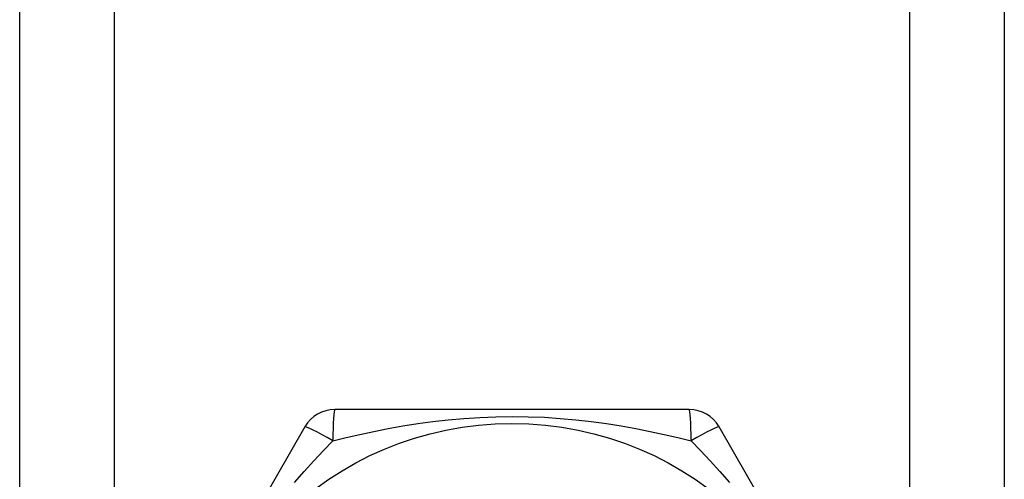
# Model space of a CAD drawing. Header units: inches. Extents: x 4.1 to 98, y 5.9 to 52.5.
# Tile 23 of 79: x 22.213 to 22.775, y 18.091 to 18.353. Entities that reach past the tile are written whole.
import ezdxf

# ---------------------------------------------------------------- set-up
doc = ezdxf.new("R2010")
doc.units = ezdxf.units.IN
doc.header["$MEASUREMENT"] = 0
doc.layers.add('Visible Edges(ANSI)', color=7, linetype='Continuous', lineweight=25)
doc.layers.add('Visible Tangent Edges(ANSI)', color=7, linetype='Continuous', lineweight=25)

msp = doc.modelspace()

# ---------------------------------------------------------------- linework, layer by layer
at = {"layer": 'Visible Edges(ANSI)'}
for p, q in [((22.2127, 17.60874), (22.2127, 38.93157)), ((22.7747, 38.93157), (22.7747, 17.60874)), ((22.59485, 18.13039), (22.39255, 18.13039)), ((22.3755, 18.12055), (22.27435, 17.94535)), ((22.71305, 17.94535), (22.6119, 18.12055))]:
    msp.add_line(p, q, dxfattribs=at)
msp.add_circle((22.4937, 17.93551), 0.18701, dxfattribs=at)
for centre, start, end in [((22.39255, 18.11071), 90, 150), ((22.59485, 18.11071), 30, 90)]:
    msp.add_arc(centre, 0.01969, start, end, dxfattribs=at)
at = {"layer": 'Visible Tangent Edges(ANSI)'}
for p, q in [((22.26655, 38.93157), (22.26655, 17.60874)), ((22.72085, 17.60874), (22.72085, 38.93157))]:
    msp.add_line(p, q, dxfattribs=at)
at = {"layer": 'Visible Tangent Edges(ANSI)', "flags": 128}
for points in [[(22.39145, 18.11261), (22.39907, 18.11446), (22.40689, 18.11625), (22.41489, 18.11795), (22.42307, 18.11954), (22.43142, 18.12102), (22.43992, 18.12235), (22.44857, 18.12353), (22.45736, 18.12453), (22.46628, 18.12534), (22.47532, 18.12595), (22.48447, 18.12632), (22.49373, 18.12645), (22.50301, 18.12633), (22.51218, 18.12596), (22.52123, 18.12536), (22.53015, 18.12455), (22.53893, 18.12354), (22.54756, 18.12236), (22.55605, 18.12103), (22.56437, 18.11955), (22.57253, 18.11795), (22.58052, 18.11625), (22.58833, 18.11447), (22.59595, 18.11261)], [(22.36964, 18.08872), (22.37511, 18.095), (22.38058, 18.10107), (22.38603, 18.10694), (22.39145, 18.11261)], [(22.59595, 18.11261), (22.60137, 18.10694), (22.60682, 18.10106), (22.6123, 18.09497), (22.61777, 18.08868)]]:
    msp.add_lwpolyline(points, dxfattribs=at)
at = {"layer": 'Visible Tangent Edges(ANSI)'}
for centre, major_axis, start_param, end_param in [((22.39255, 18.11071), (0, 0.01969), 0, 1.474012), ((22.59485, 18.11071), (0, 0.01969), 4.809173, 6.283185), ((22.39255, 18.11071), (-0.01705, 0.00984), 4.809173, 6.283185), ((22.59485, 18.11071), (0.01705, 0.00984), 0, 1.474012)]:
    msp.add_ellipse(centre, major_axis=major_axis, ratio=0.056054, start_param=start_param, end_param=end_param, dxfattribs=at)

doc.saveas('drawing.dxf')
